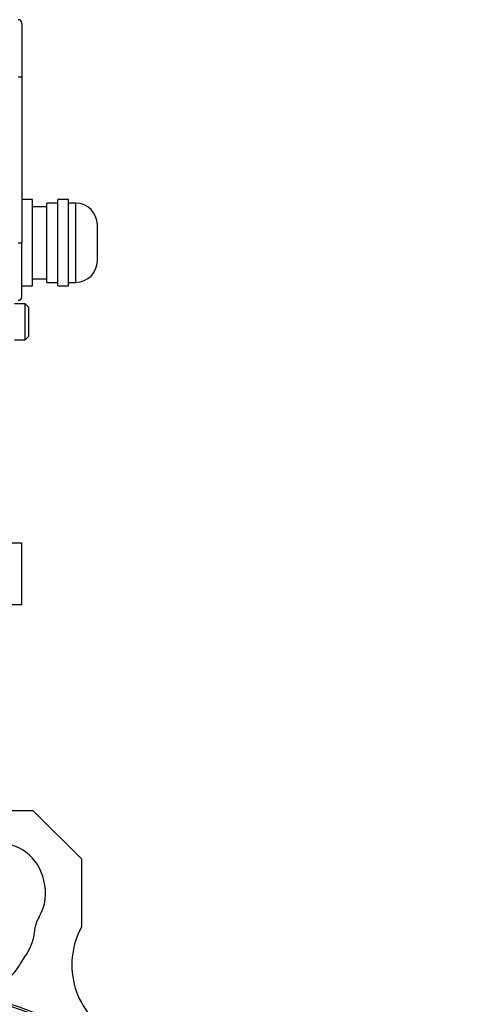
# Model space of a CAD drawing. Header units: millimetres. Extents: x 179 to 1964, y 94 to 1575.
# Tile 34 of 34: x 1836 to 1961, y 895 to 1168. Entities that reach past the tile are written whole.
import ezdxf

# ---------------------------------------------------------------- set-up
doc = ezdxf.new("R2010")
doc.units = ezdxf.units.MM

msp = doc.modelspace()

# ---------------------------------------------------------------- linework, layer by layer
at = {"color": 7, "linetype": 'Continuous', "lineweight": 25}
for p, q in [((1836.5, 1152.22), (1835.5, 1152.22)), ((1836.5, 1152.22), (1836.5, 1106.22)), ((1839.5, 1118.22), (1836.5, 1118.22)), ((1839.5, 1094.22), (1839.5, 1118.22)), ((1846.5, 1117.22), (1843.5, 1117.22)), ((1843.5, 1095.22), (1843.5, 1117.22)), ((1849.5, 1118.22), (1846.5, 1118.22)), ((1846.5, 1094.22), (1846.5, 1118.22)), ((1849.5, 1094.22), (1849.5, 1118.22)), ((1851.5, 1117.22), (1849.5, 1117.22)), ((1843.5, 1116.22), (1839.5, 1116.22)), ((1835.5, 1106.22), (1836.5, 1106.22)), ((1839.5, 1096.22), (1843.5, 1096.22)), ((1843.5, 1095.22), (1846.5, 1095.22)), ((1849.5, 1095.22), (1851.5, 1095.22)), ((1836.5, 1094.22), (1839.5, 1094.22)), ((1846.5, 1094.22), (1849.5, 1094.22)), ((1837.48, 1089.22), (1834.48, 1089.22)), ((1838.48, 1088.22), (1837.48, 1089.22)), ((1837.48, 1079.22), (1837.48, 1089.22)), ((1838.48, 1084.22), (1838.48, 1088.22)), ((1838.48, 1080.22), (1838.48, 1084.22)), ((1834.48, 1079.22), (1837.48, 1079.22)), ((1837.48, 1079.22), (1838.48, 1080.22)), ((1836.5, 1022.72), (1711.5, 1022.72)), ((1836.5, 1005.72), (1836.5, 1022.72)), ((1711.5, 1005.72), (1836.5, 1005.72)), ((1820.62, 948.4), (1839.62, 948.4)), ((1839.62, 948.4), (1853.06, 934.97)), ((1853.06, 934.97), (1853.06, 915.97))]:
    msp.add_line(p, q, dxfattribs=at)
at = {"color": 8, "linetype": 'Continuous', "lineweight": 25}
msp.add_line((1851.5, 1095.22), (1851.5, 1117.22), dxfattribs=at)
at = {"color": 7, "linetype": 'Continuous', "lineweight": 25}
msp.add_circle((1774, 717.72), 186, dxfattribs=at)
for centre, radius, start, end in [((1835.5, 1167.22), 1, 0, 90), ((1851.5, 1111.22), 6, 360, 90), ((1851.5, 1101.22), 6, 270, 0), ((1835.5, 1091.22), 1, 270, 0), ((1829.91, 926.36), 13, 11.5794, 179.149), ((1830.12, 925.47), 13, 329.4345, 15.607), ((1849.5, 914.03), 9.5, 149.4345, 175.6551), ((1827.06, 915.73), 13, 321.3523, 355.6551), ((1872.41, 905.5), 22, 151.5734, 242.3441), ((1825.77, 910.9), 11.5, 176.0501, 333.9499), ((1844.63, 901.68), 9.5, 141.3523, 153.9499), ((1774, 717.72), 186.55, 278.0116, 81.1141)]:
    msp.add_arc(centre, radius, start, end, dxfattribs=at)
for points, knots in [([(1836.5, 1167.11), (1836.5, 1167.12), (1836.5, 1167.15), (1836.5, 1166.22), (1836.5, 1164.53), (1836.5, 1162.12), (1836.5, 1159.14), (1836.5, 1155.76), (1836.5, 1153.39), (1836.5, 1152.22)], [0, 0, 0, 0, 0.09372, 0.246913, 0.395813, 0.544714, 0.697907, 0.851099, 1, 1, 1, 1]), ([(1836.5, 1091.32), (1836.5, 1091.31), (1836.5, 1091.29), (1836.5, 1092.21), (1836.5, 1093.91), (1836.5, 1096.31), (1836.5, 1099.3), (1836.5, 1102.68), (1836.5, 1105.05), (1836.5, 1106.22)], [0, 0, 0, 0, 0.093707, 0.246902, 0.395804, 0.544707, 0.697902, 0.851097, 1, 1, 1, 1])]:
    msp.add_open_spline(points, degree=3, knots=knots, dxfattribs=at)
msp.add_open_spline([(1857.5, 1101.22), (1857.5, 1101.29), (1857.5, 1101.44), (1857.5, 1102.6), (1857.5, 1104.25), (1857.5, 1106.22), (1857.5, 1108.18), (1857.5, 1109.84), (1857.5, 1110.99), (1857.5, 1111.14), (1857.5, 1111.22)], degree=3, dxfattribs=at)

doc.saveas('drawing.dxf')
